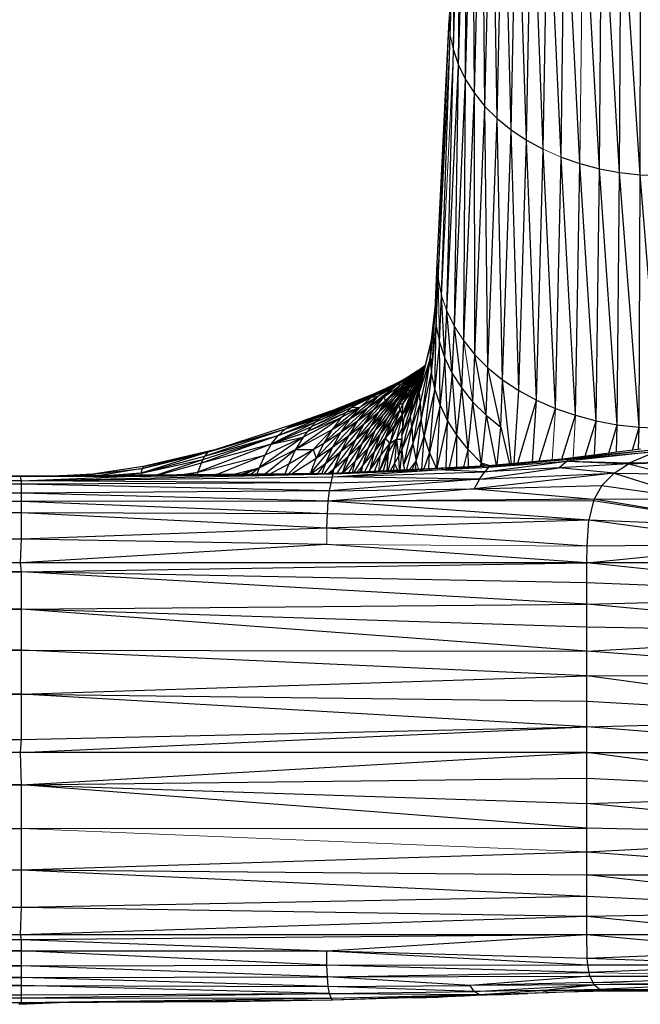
# Model space of a CAD drawing. Header units: millimetres. Extents: x 0 to 1300, y 1 to 464.
# Tile 28 of 52: x 913 to 958, y 1 to 72. Entities that reach past the tile are written whole.
import ezdxf

# ---------------------------------------------------------------- set-up
doc = ezdxf.new("R2010")
doc.units = ezdxf.units.MM

msp = doc.modelspace()

# ---------------------------------------------------------------- linework, layer by layer
at = {"color": 142, "linetype": 'Continuous', "lineweight": 18, "true_color": 0x0080c0}
for p, q in [((944.036, 71.752), (944.644, 92.157)), ((944.111, 70.654), (944.716, 91.103)), ((953.476, 61.383), (953.708, 82.201)), ((944.036, 71.752), (944.111, 70.654)), ((943.247, 53.01), (944.111, 70.654)), ((944.111, 70.654), (944.336, 69.565)), ((943.484, 51.86), (944.336, 69.565)), ((950.827, 62.418), (952.117, 61.854)), ((943.328, 48.482), (943.247, 53.01)), ((943.484, 51.86), (943.874, 50.731)), ((943.01, 50.812), (942.751, 46.295)), ((944.41, 49.634), (945.085, 48.579)), ((945.753, 44.163), (945.085, 48.579)), ((941.217, 46.072), (941.807, 46.447)), ((937.894, 42.604), (939.379, 44.237)), ((934.068, 42.386), (936.604, 43.434)), ((934.384, 42.711), (936.986, 43.782)), ((951.481, 39.981), (951.709, 43.711)), ((933.765, 42.025), (936.241, 43.052)), ((952.978, 40.136), (953.146, 43.213)), ((939.403, 41.551), (940.101, 42.529)), ((940.599, 41.485), (940.604, 40.716)), ((939.083, 40.274), (938.917, 39.176)), ((941.13, 39.286), (941.637, 39.933)), ((941.637, 39.933), (941.823, 39.321)), ((935.188, 33.878), (935.2, 35.059)), ((953.99, 33.761), (935.188, 33.878)), ((913.127, 13.377), (953.983, 11.689)), ((386.411, 10.399), (913.127, 10.399)), ((954.137, 2.978), (967.315, 2.71)), ((954.402, 2.26), (961.764, 2.114))]:
    msp.add_line(p, q, dxfattribs=at)
at = {"color": 7, "linetype": 'Continuous', "lineweight": 25}
for p, q in [((944.111, 70.654), (944.644, 92.157)), ((944.336, 69.565), (944.716, 91.103)), ((944.336, 69.565), (944.932, 90.058)), ((944.704, 68.497), (944.932, 90.058)), ((944.704, 68.497), (945.285, 89.032)), ((945.211, 67.459), (945.285, 89.032)), ((945.211, 67.459), (945.772, 88.036)), ((945.85, 66.461), (945.772, 88.036)), ((945.85, 66.461), (946.386, 87.077)), ((946.617, 65.514), (946.386, 87.077)), ((946.617, 65.514), (947.121, 86.167)), ((947.504, 64.626), (947.121, 86.167)), ((947.504, 64.626), (947.973, 85.315)), ((948.507, 63.809), (947.973, 85.315)), ((948.507, 63.809), (948.936, 84.531)), ((949.619, 63.071), (948.936, 84.531)), ((949.619, 63.071), (950.004, 83.822)), ((950.827, 62.418), (950.004, 83.822)), ((950.827, 62.418), (951.164, 83.195)), ((952.117, 61.854), (951.164, 83.195)), ((952.117, 61.854), (952.403, 82.653)), ((953.476, 61.383), (952.403, 82.653)), ((954.891, 61.009), (953.708, 82.201)), ((954.891, 61.009), (955.065, 81.841)), ((956.346, 60.736), (955.065, 81.841)), ((956.346, 60.736), (956.463, 81.579)), ((957.829, 60.569), (956.463, 81.579)), ((957.829, 60.569), (957.887, 81.419)), ((943.168, 54.17), (944.036, 71.752)), ((943.247, 53.01), (944.036, 71.752)), ((943.484, 51.86), (944.111, 70.654)), ((943.874, 50.731), (944.336, 69.565)), ((944.336, 69.565), (944.704, 68.497)), ((943.874, 50.731), (944.704, 68.497)), ((944.41, 49.634), (944.704, 68.497)), ((944.704, 68.497), (945.211, 67.459)), ((944.41, 49.634), (945.211, 67.459)), ((945.085, 48.579), (945.211, 67.459)), ((945.211, 67.459), (945.85, 66.461)), ((945.085, 48.579), (945.85, 66.461)), ((945.85, 66.461), (946.617, 65.514)), ((945.895, 47.578), (945.85, 66.461)), ((945.895, 47.578), (946.617, 65.514)), ((946.617, 65.514), (947.504, 64.626)), ((946.833, 46.64), (946.617, 65.514)), ((946.833, 46.64), (947.504, 64.626)), ((947.504, 64.626), (948.507, 63.809)), ((947.894, 45.777), (947.504, 64.626)), ((947.894, 45.777), (948.507, 63.809)), ((948.507, 63.809), (949.619, 63.071)), ((949.069, 44.997), (948.507, 63.809)), ((949.069, 44.997), (949.619, 63.071)), ((949.619, 63.071), (950.827, 62.418)), ((950.345, 44.307), (949.619, 63.071)), ((950.345, 44.307), (950.827, 62.418)), ((951.709, 43.711), (950.827, 62.418)), ((951.709, 43.711), (952.117, 61.854)), ((952.117, 61.854), (953.476, 61.383)), ((953.146, 43.213), (952.117, 61.854)), ((953.146, 43.213), (953.476, 61.383)), ((953.476, 61.383), (954.891, 61.009)), ((954.64, 42.818), (953.476, 61.383)), ((954.64, 42.818), (954.891, 61.009)), ((954.891, 61.009), (956.346, 60.736)), ((956.179, 42.53), (954.891, 61.009)), ((956.179, 42.53), (956.346, 60.736)), ((956.346, 60.736), (957.829, 60.569)), ((957.746, 42.354), (956.346, 60.736)), ((957.746, 42.354), (957.829, 60.569)), ((957.829, 60.569), (959.326, 60.512)), ((959.328, 42.293), (957.829, 60.569)), ((943.01, 50.812), (943.168, 54.17)), ((943.09, 49.641), (943.168, 54.17)), ((943.168, 54.17), (943.247, 53.01)), ((943.09, 49.641), (943.247, 53.01)), ((943.247, 53.01), (943.484, 51.86)), ((943.033, 51.31), (942.672, 47.48)), ((943.039, 51.428), (942.715, 48.414)), ((943.328, 48.482), (943.484, 51.86)), ((943.72, 47.343), (943.484, 51.86)), ((942.672, 47.48), (943.01, 50.812)), ((943.01, 50.812), (943.09, 49.641)), ((943.72, 47.343), (943.874, 50.731)), ((943.874, 50.731), (944.41, 49.634)), ((944.259, 46.237), (943.874, 50.731)), ((942.751, 46.295), (943.09, 49.641)), ((942.988, 45.121), (943.09, 49.641)), ((943.09, 49.641), (943.328, 48.482)), ((944.259, 46.237), (944.41, 49.634)), ((944.939, 45.173), (944.41, 49.634)), ((941.891, 44.938), (942.715, 48.414)), ((942.75, 48.741), (942.122, 46.142)), ((942.715, 48.414), (942.122, 46.142)), ((942.715, 48.414), (942.633, 47.228)), ((942.715, 48.414), (942.672, 47.48)), ((943.328, 48.482), (942.988, 45.121)), ((943.328, 48.482), (943.72, 47.343)), ((943.377, 43.968), (943.328, 48.482)), ((944.939, 45.173), (945.085, 48.579)), ((945.085, 48.579), (945.895, 47.578)), ((942.633, 47.228), (941.891, 44.938)), ((942.633, 47.228), (941.931, 44.109)), ((942.633, 47.228), (942.007, 42.897)), ((942.633, 47.228), (942.672, 47.48)), ((942.633, 47.228), (942.751, 46.295)), ((942.672, 47.48), (942.751, 46.295)), ((943.72, 47.343), (943.377, 43.968)), ((943.72, 47.343), (944.259, 46.237)), ((943.912, 42.847), (943.72, 47.343)), ((945.753, 44.163), (945.895, 47.578)), ((945.895, 47.578), (946.833, 46.64)), ((946.697, 43.217), (945.895, 47.578)), ((941.652, 46.258), (939.71, 44.494)), ((939.991, 44.36), (941.773, 46.238)), ((940.228, 45.387), (941.469, 46.206)), ((940.536, 45.408), (941.652, 46.258)), ((941.802, 46.443), (940.706, 45.746)), ((941.469, 46.206), (940.706, 45.746)), ((942.262, 46.722), (940.776, 45.36)), ((941.652, 46.258), (940.776, 45.36)), ((940.776, 45.36), (941.773, 46.238)), ((941.954, 46.405), (940.946, 45.255)), ((941.773, 46.238), (940.946, 45.255)), ((942.132, 46.665), (940.987, 45.822)), ((940.987, 45.822), (941.652, 46.258)), ((940.987, 45.822), (941.469, 46.206)), ((941.059, 45.104), (942.065, 46.343)), ((941.135, 44.916), (942.1, 46.353)), ((942.214, 46.521), (941.454, 44.392)), ((942.266, 46.772), (941.469, 46.206)), ((941.469, 46.206), (942.132, 46.665)), ((941.527, 45.249), (942.154, 46.444)), ((941.652, 46.258), (942.274, 46.771)), ((942.132, 46.665), (941.652, 46.258)), ((941.688, 45.822), (942.166, 46.475)), ((941.745, 45.698), (942.168, 46.479)), ((942.253, 46.696), (941.773, 46.238)), ((941.773, 46.238), (941.954, 46.405)), ((941.788, 45.971), (942.17, 46.485)), ((942.261, 46.715), (941.82, 45.594)), ((941.827, 46.156), (942.213, 46.594)), ((941.954, 46.405), (941.827, 46.156)), ((941.954, 46.405), (942.253, 46.695)), ((942.007, 42.897), (942.751, 46.295)), ((942.132, 46.665), (942.277, 46.782)), ((942.751, 46.295), (942.237, 41.695)), ((942.988, 45.121), (942.751, 46.295)), ((944.259, 46.237), (943.912, 42.847)), ((944.259, 46.237), (944.939, 45.173)), ((944.587, 41.77), (944.259, 46.237)), ((946.697, 43.217), (946.833, 46.64)), ((946.833, 46.64), (947.894, 45.777)), ((947.763, 42.346), (946.833, 46.64)), ((940.342, 45.585), (938.879, 44.828)), ((940.35, 45.59), (939.355, 45.097)), ((939.355, 45.097), (940.342, 45.585)), ((940.706, 45.746), (939.376, 44.953)), ((941.217, 46.072), (939.844, 45.286)), ((940.706, 45.746), (939.844, 45.286)), ((940.342, 45.585), (939.844, 45.286)), ((940.213, 44.185), (941.827, 46.156)), ((940.987, 45.822), (940.228, 45.387)), ((940.228, 45.387), (940.706, 45.746)), ((940.342, 45.585), (941.217, 46.072)), ((940.987, 45.822), (940.536, 45.408)), ((940.706, 45.746), (941.217, 46.072)), ((941.82, 45.594), (940.784, 43.001)), ((940.946, 45.255), (941.827, 46.156)), ((940.965, 43.738), (941.979, 46)), ((941.82, 45.594), (940.965, 43.738)), ((941.827, 46.156), (941.059, 45.104)), ((941.059, 45.104), (941.788, 45.971)), ((941.059, 45.104), (941.688, 45.822)), ((941.135, 44.916), (941.688, 45.822)), ((942.122, 46.142), (941.23, 43.166)), ((941.787, 45.779), (941.351, 45.033)), ((942.122, 46.142), (941.454, 44.392)), ((941.454, 44.392), (941.82, 45.594)), ((941.745, 45.698), (941.527, 45.249)), ((941.688, 45.822), (941.788, 45.971)), ((941.787, 45.779), (941.778, 45.758)), ((941.787, 45.779), (941.782, 45.764)), ((941.802, 45.802), (941.787, 45.779)), ((941.79, 45.78), (941.787, 45.779)), ((941.891, 44.938), (942.122, 46.142)), ((947.763, 42.346), (947.894, 45.777)), ((947.894, 45.777), (949.069, 44.997)), ((948.531, 39.72), (947.894, 45.777)), ((938.879, 44.828), (937.389, 44.094)), ((939.355, 45.097), (937.814, 44.371)), ((938.879, 44.828), (937.814, 44.371)), ((938.132, 43.756), (940.228, 45.387)), ((938.26, 44.61), (939.49, 45.164)), ((939.844, 45.286), (938.429, 44.522)), ((939.376, 44.953), (938.429, 44.522)), ((938.879, 44.828), (938.429, 44.522)), ((939.844, 45.286), (938.879, 44.828)), ((939.355, 45.097), (938.879, 44.828)), ((940.228, 45.387), (938.936, 44.586)), ((939.376, 44.953), (938.936, 44.586)), ((940.776, 45.36), (938.97, 43.475)), ((940.946, 45.255), (939.296, 43.27)), ((939.359, 44.573), (940.536, 45.408)), ((939.359, 44.573), (940.228, 45.387)), ((940.228, 45.387), (939.376, 44.953)), ((939.844, 45.286), (939.376, 44.953)), ((939.379, 44.237), (940.536, 45.408)), ((939.58, 43.038), (941.059, 45.104)), ((940.536, 45.408), (939.71, 44.494)), ((939.71, 44.494), (940.776, 45.36)), ((940.776, 45.36), (939.991, 44.36)), ((939.991, 44.36), (940.946, 45.255)), ((940.946, 45.255), (940.213, 44.185)), ((940.213, 44.185), (941.059, 45.104)), ((940.536, 45.408), (940.228, 45.387)), ((941.059, 45.104), (940.396, 43.978)), ((940.396, 43.978), (941.135, 44.916)), ((941.351, 45.033), (940.639, 43.254)), ((941.44, 45.014), (940.639, 43.254)), ((941.351, 45.033), (940.714, 44.093)), ((940.714, 44.093), (941.135, 44.916)), ((941.527, 45.249), (940.965, 43.738)), ((941.059, 45.104), (941.135, 44.916)), ((941.135, 44.916), (941.351, 45.033)), ((941.891, 44.938), (941.23, 43.166)), ((941.339, 42.388), (941.891, 44.938)), ((941.931, 44.109), (941.891, 44.938)), ((942.988, 45.121), (942.237, 41.695)), ((942.614, 40.515), (942.988, 45.121)), ((943.377, 43.968), (942.988, 45.121)), ((944.587, 41.77), (944.939, 45.173)), ((944.939, 45.173), (945.753, 44.163)), ((945.395, 40.747), (944.939, 45.173)), ((948.721, 39.737), (949.069, 44.997)), ((949.069, 44.997), (950.345, 44.307)), ((937.389, 44.094), (934.384, 42.711)), ((937.814, 44.371), (934.714, 43)), ((937.389, 44.094), (934.714, 43)), ((935.058, 43.25), (938.26, 44.61)), ((935.058, 43.25), (937.814, 44.371)), ((938.515, 44.725), (935.418, 43.463)), ((935.418, 43.463), (938.26, 44.61)), ((938.544, 44.738), (935.798, 43.637)), ((938.936, 44.586), (936.866, 42.961)), ((938.429, 44.522), (936.986, 43.782)), ((937.389, 44.094), (936.986, 43.782)), ((938.429, 44.522), (937.389, 44.094)), ((937.814, 44.371), (937.389, 44.094)), ((937.415, 42.807), (939.359, 44.573)), ((938.936, 44.586), (937.603, 43.807)), ((938.429, 44.522), (937.603, 43.807)), ((937.814, 44.371), (938.26, 44.61)), ((938.936, 44.586), (938.132, 43.756)), ((938.132, 43.756), (939.359, 44.573)), ((938.316, 42.365), (939.991, 44.36)), ((938.429, 44.522), (938.936, 44.586)), ((938.587, 43.642), (939.359, 44.573)), ((938.587, 43.642), (939.379, 44.237)), ((938.695, 42.103), (940.213, 44.185)), ((939.71, 44.494), (938.97, 43.475)), ((938.97, 43.475), (939.991, 44.36)), ((939.379, 44.237), (938.97, 43.475)), ((939.991, 44.36), (939.296, 43.27)), ((939.296, 43.27), (940.213, 44.185)), ((939.359, 44.573), (939.379, 44.237)), ((939.379, 44.237), (939.71, 44.494)), ((939.58, 43.038), (940.213, 44.185)), ((940.714, 44.093), (940.396, 43.978)), ((940.494, 43.595), (940.714, 44.093)), ((941.454, 44.392), (940.616, 41.784)), ((940.639, 43.254), (940.714, 44.093)), ((941.454, 44.392), (940.784, 43.001)), ((941.153, 44.245), (941.017, 43.914)), ((941.23, 43.166), (941.454, 44.392)), ((941.931, 44.109), (941.339, 42.388)), ((941.931, 44.109), (941.414, 41.155)), ((941.931, 44.109), (942.007, 42.897)), ((945.395, 40.747), (945.753, 44.163)), ((945.753, 44.163), (946.697, 43.217)), ((946.332, 39.788), (945.753, 44.163)), ((948.988, 39.761), (950.345, 44.307)), ((950.058, 39.855), (950.345, 44.307)), ((950.345, 44.307), (951.709, 43.711)), ((935.418, 43.463), (932.197, 42.237)), ((935.798, 43.637), (932.8, 42.562)), ((932.8, 42.562), (935.418, 43.463)), ((936.604, 43.434), (933.765, 42.025)), ((936.986, 43.782), (934.068, 42.386)), ((935.418, 43.463), (935.058, 43.25)), ((935.798, 43.637), (935.418, 43.463)), ((937.603, 43.807), (935.571, 42.191)), ((936.206, 41.994), (938.132, 43.756)), ((937.603, 43.807), (936.241, 43.052)), ((936.604, 43.434), (936.241, 43.052)), ((936.604, 43.434), (937.603, 43.807)), ((936.986, 43.782), (936.604, 43.434)), ((936.772, 41.749), (938.587, 43.642)), ((937.603, 43.807), (936.866, 42.961)), ((936.866, 42.961), (938.132, 43.756)), ((936.986, 43.782), (937.603, 43.807)), ((938.97, 43.475), (937.282, 41.472)), ((938.132, 43.756), (937.415, 42.807)), ((937.415, 42.807), (938.587, 43.642)), ((937.894, 42.604), (938.587, 43.642)), ((937.894, 42.604), (938.97, 43.475)), ((938.97, 43.475), (938.316, 42.365)), ((939.052, 41.829), (940.396, 43.978)), ((939.403, 41.551), (940.494, 43.595)), ((939.58, 43.038), (940.396, 43.978)), ((939.843, 42.789), (940.396, 43.978)), ((939.843, 42.789), (940.494, 43.595)), ((940.101, 42.529), (940.494, 43.595)), ((940.494, 43.595), (940.396, 43.978)), ((940.494, 43.595), (940.639, 43.254)), ((941.017, 43.914), (940.639, 43.254)), ((940.639, 43.254), (940.948, 43.678)), ((940.784, 43.001), (940.965, 43.738)), ((940.948, 43.678), (940.936, 43.618)), ((940.963, 43.73), (940.948, 43.678)), ((940.948, 43.678), (940.951, 43.68)), ((941.017, 43.914), (940.967, 43.742)), ((941.034, 43.925), (941.017, 43.914)), ((943.377, 43.968), (942.614, 40.515)), ((943.133, 39.386), (943.377, 43.968)), ((943.912, 42.847), (943.377, 43.968)), ((950.541, 39.898), (951.709, 43.711)), ((951.709, 43.711), (953.146, 43.213)), ((934.384, 42.711), (931.181, 41.124)), ((931.669, 41.757), (934.714, 43)), ((931.669, 41.757), (934.384, 42.711)), ((932.197, 42.237), (935.058, 43.25)), ((932.197, 42.237), (934.714, 43)), ((936.241, 43.052), (932.935, 40.737)), ((936.241, 43.052), (933.475, 41.629)), ((934.384, 42.711), (934.068, 42.386)), ((934.714, 43), (934.384, 42.711)), ((935.058, 43.25), (934.714, 43)), ((936.866, 42.961), (934.967, 41.206)), ((936.241, 43.052), (935.571, 42.191)), ((935.571, 42.191), (936.866, 42.961)), ((935.612, 40.916), (937.415, 42.807)), ((936.866, 42.961), (936.206, 41.994)), ((936.206, 41.994), (937.415, 42.807)), ((937.415, 42.807), (936.772, 41.749)), ((937.75, 41.175), (939.296, 43.27)), ((938.194, 40.87), (939.58, 43.038)), ((938.316, 42.365), (939.296, 43.27)), ((938.632, 40.568), (939.843, 42.789)), ((938.695, 42.103), (939.296, 43.27)), ((938.695, 42.103), (939.58, 43.038)), ((939.052, 41.829), (939.58, 43.038)), ((939.052, 41.829), (939.843, 42.789)), ((939.843, 42.789), (939.403, 41.551)), ((940.639, 43.254), (939.746, 41.17)), ((940.639, 43.254), (940.026, 42.287)), ((940.101, 42.529), (940.639, 43.254)), ((940.639, 43.254), (940.228, 41.497)), ((941.23, 43.166), (940.604, 40.716)), ((941.23, 43.166), (940.616, 41.784)), ((940.616, 41.784), (940.784, 43.001)), ((940.639, 43.254), (940.668, 42.311)), ((941.339, 42.388), (941.23, 43.166)), ((941.414, 41.155), (942.007, 42.897)), ((941.637, 39.933), (942.007, 42.897)), ((942.237, 41.695), (942.007, 42.897)), ((943.912, 42.847), (943.136, 39.386)), ((943.818, 39.42), (943.912, 42.847)), ((944.587, 41.77), (943.912, 42.847)), ((946.697, 43.217), (946.332, 39.788)), ((946.697, 43.217), (947.763, 42.346)), ((946.697, 43.217), (947.427, 39.623)), ((952.166, 40.041), (953.146, 43.213)), ((953.146, 43.213), (954.64, 42.818)), ((953.858, 40.25), (954.64, 42.818)), ((954.531, 40.337), (954.64, 42.818)), ((954.64, 42.818), (956.179, 42.53)), ((926.369, 40.262), (932.197, 42.237)), ((932.8, 42.562), (926.61, 40.546)), ((926.61, 40.546), (932.197, 42.237)), ((931.181, 41.124), (934.068, 42.386)), ((931.181, 41.124), (933.765, 42.025)), ((932.197, 42.237), (931.669, 41.757)), ((932.8, 42.562), (932.197, 42.237)), ((932.935, 40.737), (935.571, 42.191)), ((933.765, 42.025), (933.475, 41.629)), ((934.068, 42.386), (933.765, 42.025)), ((935.571, 42.191), (934.215, 40.746)), ((934.425, 40.107), (936.206, 41.994)), ((935.571, 42.191), (934.967, 41.206)), ((934.967, 41.206), (936.206, 41.994)), ((936.206, 41.994), (935.612, 40.916)), ((936.203, 40.595), (937.894, 42.604)), ((936.752, 40.258), (938.316, 42.365)), ((936.772, 41.749), (937.894, 42.604)), ((937.277, 39.918), (938.695, 42.103)), ((937.282, 41.472), (937.894, 42.604)), ((937.282, 41.472), (938.316, 42.365)), ((937.75, 41.175), (938.316, 42.365)), ((937.75, 41.175), (938.695, 42.103)), ((938.194, 40.87), (938.695, 42.103)), ((940.026, 42.287), (939.403, 41.551)), ((940.026, 42.287), (939.746, 41.17)), ((940.026, 42.287), (940.101, 42.529)), ((940.228, 41.497), (940.668, 42.311)), ((940.604, 40.716), (941.339, 42.388)), ((940.668, 42.311), (940.637, 41.94)), ((940.731, 42.618), (940.668, 42.311)), ((940.668, 42.311), (940.691, 42.326)), ((941.339, 42.388), (940.737, 39.586)), ((941.339, 42.388), (941.414, 41.155)), ((947.492, 39.628), (947.763, 42.346)), ((947.763, 42.346), (948.388, 39.707)), ((955.573, 40.472), (956.179, 42.53)), ((956.117, 40.542), (956.179, 42.53)), ((956.179, 42.53), (957.746, 42.354)), ((957.284, 40.693), (957.746, 42.354)), ((957.72, 40.749), (957.746, 42.354)), ((957.746, 42.354), (959.328, 42.293)), ((931.669, 41.757), (926.11, 39.763)), ((926.232, 40.024), (931.669, 41.757)), ((926.369, 40.262), (931.669, 41.757)), ((933.475, 41.629), (930.308, 39.42)), ((933.475, 41.629), (930.727, 40.342)), ((931.181, 41.124), (931.669, 41.757)), ((931.181, 41.124), (933.475, 41.629)), ((933.475, 41.629), (932.935, 40.737)), ((935.087, 39.739), (936.772, 41.749)), ((935.612, 40.916), (936.772, 41.749)), ((935.71, 39.357), (937.282, 41.472)), ((936.772, 41.749), (936.203, 40.595)), ((936.203, 40.595), (937.282, 41.472)), ((936.752, 40.258), (937.282, 41.472)), ((937.796, 39.586), (939.052, 41.829)), ((938.194, 40.87), (939.052, 41.829)), ((938.326, 39.268), (939.403, 41.551)), ((938.632, 40.568), (939.052, 41.829)), ((938.632, 40.568), (939.403, 41.551)), ((939.403, 41.551), (939.083, 40.274)), ((939.403, 41.551), (939.746, 41.17)), ((939.627, 39.211), (940.228, 41.497)), ((939.628, 40.502), (940.228, 41.497)), ((939.746, 41.17), (940.228, 41.497)), ((940.228, 41.497), (940.087, 39.721)), ((940.228, 41.497), (940.599, 41.485)), ((940.228, 41.497), (940.366, 40.243)), ((940.599, 41.485), (940.366, 40.243)), ((940.614, 41.667), (940.599, 41.485)), ((940.599, 41.485), (940.612, 41.495)), ((940.616, 41.784), (940.604, 40.716)), ((941.637, 39.933), (942.237, 41.695)), ((942.05, 39.332), (942.237, 41.695)), ((942.614, 40.515), (942.237, 41.695)), ((944.052, 39.432), (944.587, 41.77)), ((944.578, 39.458), (944.587, 41.77)), ((945.395, 40.747), (944.587, 41.77)), ((926.61, 40.546), (921.787, 39.039)), ((926.655, 40.581), (921.876, 39.375)), ((921.876, 39.375), (926.61, 40.546)), ((926.987, 40.705), (921.929, 39.509)), ((921.929, 39.509), (926.655, 40.581)), ((931.181, 41.124), (925.864, 39.096)), ((931.181, 41.124), (926.11, 39.763)), ((926.61, 40.546), (926.369, 40.262)), ((926.655, 40.581), (926.61, 40.546)), ((927.845, 40.948), (926.655, 40.581)), ((926.987, 40.705), (926.655, 40.581)), ((926.987, 40.705), (928.395, 41.127)), ((930.308, 39.42), (932.935, 40.737)), ((930.692, 38.969), (932.935, 40.737)), ((931.181, 41.124), (930.727, 40.342)), ((934.215, 40.746), (932.419, 38.985)), ((932.445, 39.716), (934.215, 40.746)), ((932.935, 40.737), (932.445, 39.716)), ((932.935, 40.737), (934.215, 40.746)), ((934.021, 38.999), (935.612, 40.916)), ((934.215, 40.746), (934.967, 41.206)), ((934.215, 40.746), (934.425, 40.107)), ((934.967, 41.206), (934.425, 40.107)), ((934.425, 40.107), (935.612, 40.916)), ((935.027, 39.008), (936.203, 40.595)), ((935.612, 40.916), (935.087, 39.739)), ((935.087, 39.739), (936.203, 40.595)), ((936.203, 40.595), (935.71, 39.357)), ((936.357, 39.049), (937.75, 41.175)), ((936.752, 40.258), (937.75, 41.175)), ((937.177, 39.089), (938.194, 40.87)), ((937.277, 39.918), (937.75, 41.175)), ((937.277, 39.918), (938.194, 40.87)), ((937.796, 39.586), (938.194, 40.87)), ((937.796, 39.586), (938.632, 40.568)), ((937.929, 39.127), (938.632, 40.568)), ((938.326, 39.268), (938.632, 40.568)), ((939.746, 41.17), (938.967, 39.179)), ((939.083, 40.274), (939.746, 41.17)), ((939.746, 41.17), (939.628, 40.502)), ((940.366, 40.243), (940.604, 40.716)), ((940.604, 40.716), (940.464, 39.253)), ((940.604, 40.716), (940.737, 39.586)), ((940.737, 39.586), (941.414, 41.155)), ((941.414, 41.155), (940.953, 39.277)), ((941.414, 41.155), (941.637, 39.933)), ((942.614, 40.515), (942.211, 39.34)), ((942.572, 39.358), (942.614, 40.515)), ((943.124, 39.386), (942.614, 40.515)), ((945.1, 39.484), (945.395, 40.747)), ((946.332, 39.788), (945.395, 40.747)), ((945.418, 39.5), (945.395, 40.747)), ((957.85, 40.766), (952.417, 40.064)), ((958.649, 40.686), (952.417, 40.064)), ((959.007, 40.598), (952.565, 39.905)), ((958.649, 40.686), (952.566, 40.029)), ((952.566, 40.029), (959.007, 40.598)), ((959.007, 40.598), (957.091, 39.773)), ((921.787, 39.039), (926.369, 40.262)), ((921.787, 39.039), (926.232, 40.024)), ((922.831, 38.899), (926.232, 40.024)), ((925.864, 39.096), (930.727, 40.342)), ((926.232, 40.024), (926.11, 39.763)), ((926.369, 40.262), (926.232, 40.024)), ((930.727, 40.342), (927.266, 38.938)), ((930.727, 40.342), (930.308, 39.42)), ((932.653, 38.987), (934.425, 40.107)), ((934.425, 40.107), (933.981, 38.999)), ((935.71, 39.357), (936.752, 40.258)), ((935.943, 39.028), (936.752, 40.258)), ((936.334, 39.047), (936.752, 40.258)), ((936.385, 39.05), (937.277, 39.918)), ((936.786, 39.07), (937.277, 39.918)), ((937.038, 39.082), (937.277, 39.918)), ((938.326, 39.268), (939.083, 40.274)), ((938.633, 39.162), (939.083, 40.274)), ((938.987, 39.18), (939.628, 40.502)), ((939.628, 40.502), (939.256, 39.193)), ((939.628, 40.502), (939.531, 39.207)), ((940.087, 39.721), (940.366, 40.243)), ((940.366, 40.243), (940.422, 39.251)), ((941.366, 39.298), (941.637, 39.933)), ((941.625, 39.311), (941.637, 39.933)), ((946.612, 39.141), (952.565, 39.905)), ((952.417, 40.064), (946.843, 39.571)), ((946.843, 39.571), (952.566, 40.029)), ((952.566, 40.029), (946.867, 39.478)), ((946.867, 39.478), (952.565, 39.905)), ((952.565, 39.905), (951.982, 39.427)), ((952.417, 40.064), (952.566, 40.029)), ((952.566, 40.029), (952.565, 39.905)), ((952.565, 39.905), (956.984, 39.715)), ((952.565, 39.905), (957.091, 39.773)), ((956.984, 39.715), (961.13, 39.859)), ((957.091, 39.773), (961.13, 39.859)), ((921.929, 39.509), (918.295, 38.952)), ((918.295, 38.952), (921.876, 39.375)), ((921.876, 39.375), (918.785, 38.863)), ((921.787, 39.039), (921.876, 39.375)), ((921.929, 39.509), (921.876, 39.375)), ((926.11, 39.763), (923.042, 38.901)), ((924.543, 38.914), (925.864, 39.096)), ((925.864, 39.096), (925.269, 38.921)), ((925.864, 39.096), (925.815, 38.926)), ((926.11, 39.763), (925.864, 39.096)), ((928.381, 38.948), (930.308, 39.42)), ((929.001, 38.954), (930.308, 39.42)), ((930.308, 39.42), (929.235, 38.956)), ((930.308, 39.42), (929.729, 38.961)), ((930.308, 39.42), (930.143, 38.964)), ((931.058, 38.972), (932.445, 39.716)), ((932.445, 39.716), (932.16, 38.982)), ((934.072, 38.999), (935.087, 39.739)), ((934.547, 39.004), (935.087, 39.739)), ((935.087, 39.739), (934.824, 39.006)), ((935.286, 39.01), (935.71, 39.357)), ((935.484, 39.012), (935.71, 39.357)), ((935.594, 38.764), (943.166, 39.27)), ((935.594, 38.764), (946.612, 39.141)), ((935.71, 39.357), (935.602, 39.013)), ((935.653, 38.989), (946.843, 39.571)), ((935.653, 38.989), (943.166, 39.27)), ((946.843, 39.571), (935.654, 39.014)), ((937.35, 39.098), (937.796, 39.586)), ((937.557, 39.108), (937.796, 39.586)), ((937.693, 39.115), (937.796, 39.586)), ((938.223, 39.142), (938.326, 39.268)), ((938.274, 39.144), (938.326, 39.268)), ((938.309, 39.146), (938.326, 39.268)), ((939.796, 39.22), (940.087, 39.721)), ((940.087, 39.721), (939.976, 39.229)), ((940.087, 39.721), (940.311, 39.245)), ((940.737, 39.586), (940.807, 39.27)), ((943.166, 39.27), (946.843, 39.571)), ((943.166, 39.27), (946.867, 39.478)), ((946.612, 39.141), (943.166, 39.27)), ((946.211, 38.602), (951.982, 39.427)), ((946.211, 38.602), (946.612, 39.141)), ((946.332, 39.788), (946.273, 39.542)), ((946.332, 39.788), (946.958, 39.581)), ((946.332, 39.788), (946.607, 39.559)), ((946.332, 39.788), (946.341, 39.546)), ((946.867, 39.478), (946.612, 39.141)), ((951.982, 39.427), (946.612, 39.141)), ((946.843, 39.571), (946.867, 39.478)), ((956.984, 39.715), (951.982, 39.427)), ((955.95, 39.035), (951.982, 39.427)), ((955.95, 39.035), (956.984, 39.715)), ((957.091, 39.773), (956.984, 39.715)), ((956.984, 39.715), (959.774, 38.991)), ((913.056, 38.811), (386.411, 38.81)), ((913.056, 38.811), (386.411, 38.811)), ((913.056, 38.81), (386.411, 38.789)), ((913.056, 38.81), (386.411, 38.81)), ((913.056, 38.789), (386.411, 38.789)), ((913.056, 38.789), (386.411, 38.476)), ((913.127, 38.245), (386.411, 38.476)), ((913.127, 38.476), (386.411, 38.476)), ((935.654, 39.014), (913.056, 38.811)), ((913.056, 38.81), (935.653, 38.989)), ((935.653, 38.989), (913.056, 38.811)), ((913.056, 38.811), (913.056, 38.789)), ((920.612, 38.795), (913.056, 38.81)), ((920.612, 38.795), (913.056, 38.789)), ((913.127, 38.476), (913.056, 38.789)), ((913.127, 38.476), (935.653, 38.989)), ((913.127, 38.476), (920.612, 38.795)), ((913.127, 38.476), (935.594, 38.764)), ((913.127, 34.261), (913.127, 38.476)), ((935.498, 38.347), (913.127, 38.476)), ((915.592, 38.834), (918.295, 38.952)), ((918.295, 38.952), (915.981, 38.838)), ((918.295, 38.952), (916.144, 38.839)), ((918.295, 38.952), (918.292, 38.858)), ((921.787, 39.039), (919.486, 38.869)), ((920.612, 38.795), (935.653, 38.989)), ((921.787, 39.039), (920.888, 38.881)), ((921.758, 38.889), (921.787, 39.039)), ((946.211, 38.602), (935.388, 37.755)), ((935.498, 38.347), (935.594, 38.764)), ((935.498, 38.347), (946.211, 38.602)), ((935.594, 38.764), (935.653, 38.989)), ((946.211, 38.602), (935.594, 38.764)), ((935.653, 38.989), (935.654, 39.014)), ((955.95, 39.035), (945.834, 37.908)), ((946.211, 38.602), (945.834, 37.908)), ((946.211, 38.602), (955.95, 39.035)), ((955.95, 39.035), (955.061, 38.139)), ((955.95, 39.035), (961.763, 37.192)), ((955.95, 39.035), (959.774, 38.991)), ((913.127, 37.586), (386.411, 38.245)), ((913.127, 38.245), (386.411, 38.245)), ((935.498, 38.347), (913.127, 38.245)), ((935.388, 37.755), (913.127, 38.245)), ((935.388, 37.755), (913.127, 37.586)), ((945.834, 37.908), (935.293, 37.003)), ((935.293, 37.003), (935.388, 37.755)), ((935.388, 37.755), (935.498, 38.347)), ((935.388, 37.755), (945.834, 37.908)), ((945.834, 37.908), (955.061, 38.139)), ((945.834, 37.908), (954.504, 37.16)), ((955.061, 38.139), (954.504, 37.16)), ((955.061, 38.139), (961.763, 37.192)), ((913.127, 36.99), (386.411, 37.586)), ((913.127, 37.586), (386.411, 37.586)), ((913.127, 36.167), (386.411, 36.99)), ((913.127, 36.99), (386.411, 36.99)), ((935.293, 37.003), (913.127, 37.586)), ((935.293, 37.003), (913.127, 36.99)), ((935.231, 36.102), (913.127, 36.99)), ((935.231, 36.102), (935.293, 37.003)), ((954.504, 37.16), (935.293, 37.003)), ((954.459, 37.047), (935.293, 37.003)), ((954.112, 35.645), (935.293, 37.003)), ((954.459, 37.047), (954.112, 35.645)), ((954.504, 37.16), (954.459, 37.047)), ((967.167, 35.08), (954.459, 37.047)), ((954.504, 37.16), (961.763, 37.192)), ((967.167, 35.08), (954.504, 37.16)), ((913.127, 36.167), (386.411, 36.167)), ((913.127, 36.167), (386.411, 34.261)), ((935.2, 35.059), (913.127, 36.167)), ((935.231, 36.102), (913.127, 36.167)), ((935.2, 35.059), (935.231, 36.102)), ((954.112, 35.645), (935.2, 35.059)), ((954.112, 35.645), (935.231, 36.102)), ((953.99, 33.761), (954.112, 35.645)), ((967.112, 33.881), (954.112, 35.645)), ((967.167, 35.08), (954.112, 35.645)), ((935.2, 35.059), (913.127, 34.261)), ((953.99, 33.761), (935.2, 35.059)), ((913.127, 31.924), (386.411, 34.261)), ((913.056, 32.568), (386.411, 34.261)), ((913.127, 34.261), (386.411, 34.261)), ((913.056, 32.568), (913.127, 34.261)), ((935.188, 33.878), (913.127, 34.261)), ((935.188, 33.878), (913.056, 32.568)), ((953.983, 32.564), (935.188, 33.878)), ((953.983, 32.564), (967.112, 33.881)), ((953.983, 32.564), (953.99, 33.761)), ((967.112, 33.881), (953.99, 33.761)), ((913.127, 31.924), (386.411, 32.568)), ((913.127, 31.924), (913.056, 32.568)), ((953.983, 32.564), (913.056, 32.568)), ((913.127, 31.924), (953.983, 32.564)), ((953.983, 5.727), (953.983, 32.564)), ((976.819, 30.165), (953.983, 32.564)), ((1077.242, 32.564), (953.983, 32.564)), ((913.127, 31.924), (386.411, 31.924)), ((386.411, 29.227), (913.127, 31.924)), ((913.127, 19.813), (913.127, 31.924)), ((953.983, 29.57), (913.127, 31.924)), ((953.983, 31.123), (913.127, 31.924)), ((976.819, 30.165), (953.983, 31.123)), ((953.983, 29.57), (976.819, 30.165)), ((913.127, 29.227), (386.411, 29.227)), ((386.411, 26.249), (913.127, 29.227)), ((913.127, 29.227), (953.983, 29.57)), ((953.983, 26.196), (913.127, 29.227)), ((953.983, 27.922), (913.127, 29.227)), ((976.819, 27.465), (953.983, 29.57)), ((976.819, 27.465), (953.983, 27.922)), ((953.983, 26.196), (976.819, 27.465)), ((913.127, 26.249), (386.411, 26.249)), ((386.411, 23.079), (913.127, 26.249)), ((953.983, 24.411), (913.127, 26.249)), ((913.127, 26.249), (953.983, 26.196)), ((976.819, 24.447), (953.983, 26.196)), ((913.127, 23.079), (953.983, 24.411)), ((953.983, 24.411), (976.819, 24.447)), ((976.819, 21.26), (953.983, 24.411)), ((386.411, 19.813), (913.127, 23.079)), ((913.127, 23.079), (386.411, 23.079)), ((953.983, 20.731), (913.127, 23.079)), ((913.127, 23.079), (953.983, 22.584)), ((953.983, 22.584), (976.819, 21.26)), ((913.056, 18.87), (953.983, 20.731)), ((913.127, 19.813), (953.983, 20.731)), ((953.983, 20.731), (976.819, 21.26)), ((976.819, 18.87), (953.983, 20.731)), ((913.127, 16.546), (386.411, 19.813)), ((913.056, 18.87), (386.411, 19.813)), ((386.411, 19.813), (913.127, 19.813)), ((913.056, 18.87), (913.127, 19.813)), ((386.411, 18.87), (913.127, 16.546)), ((913.127, 16.546), (913.056, 18.87)), ((953.983, 18.87), (913.056, 18.87)), ((913.127, 16.546), (953.983, 18.87)), ((976.819, 15.875), (953.983, 18.87)), ((953.983, 18.87), (1077.242, 18.87)), ((386.411, 16.546), (913.127, 16.546)), ((386.411, 13.377), (913.127, 16.546)), ((913.127, 16.546), (953.983, 17.019)), ((913.127, 16.546), (953.983, 15.194)), ((913.127, 7.702), (913.127, 16.546)), ((953.983, 13.412), (913.127, 16.546)), ((953.983, 17.019), (976.819, 15.875)), ((953.983, 15.194), (976.819, 15.875)), ((976.819, 12.942), (953.983, 15.194)), ((386.411, 13.377), (913.127, 13.377)), ((386.411, 10.399), (913.127, 13.377)), ((913.127, 13.377), (953.983, 13.412)), ((976.819, 12.942), (953.983, 13.412)), ((953.983, 11.689), (976.819, 12.942)), ((913.127, 10.399), (953.983, 11.689)), ((953.983, 11.689), (976.819, 10.074)), ((386.411, 7.702), (913.127, 10.399)), ((913.127, 10.399), (953.983, 10.043)), ((913.127, 10.399), (953.983, 8.489)), ((953.983, 10.043), (976.819, 10.074)), ((976.819, 7.444), (953.983, 10.043)), ((913.127, 7.702), (953.983, 8.489)), ((953.983, 8.489), (976.819, 7.444)), ((386.411, 7.702), (913.127, 7.702)), ((386.411, 7.702), (913.056, 5.724)), ((913.056, 5.724), (913.127, 7.702)), ((913.127, 7.702), (953.983, 7.045)), ((953.983, 7.045), (976.819, 7.444)), ((913.056, 5.724), (953.983, 7.045)), ((953.983, 7.045), (967.104, 5.727)), ((386.411, 5.724), (913.056, 5.724)), ((386.411, 5.724), (913.127, 5.365)), ((913.056, 5.724), (953.983, 5.727)), ((913.127, 5.365), (913.056, 5.724)), ((913.127, 5.365), (953.983, 5.727)), ((935.188, 4.551), (953.983, 5.727)), ((953.983, 5.727), (1077.242, 5.727)), ((954.011, 4.022), (953.983, 5.727)), ((953.983, 5.727), (967.112, 4.553)), ((386.411, 5.365), (913.127, 5.365)), ((913.127, 4.542), (386.411, 5.365)), ((913.127, 5.365), (935.188, 4.551)), ((913.127, 0.815), (913.127, 5.365)), ((386.411, 4.542), (913.127, 4.542)), ((913.127, 3.459), (386.411, 4.542)), ((913.127, 4.542), (935.188, 4.551)), ((935.2, 3.527), (913.127, 4.542)), ((935.188, 4.551), (954.011, 4.022)), ((935.2, 3.527), (935.188, 4.551)), ((935.188, 4.551), (954.049, 3.544)), ((954.011, 4.022), (967.112, 4.553)), ((954.011, 4.022), (967.167, 3.541)), ((954.049, 3.544), (954.011, 4.022)), ((386.411, 3.459), (913.127, 3.459)), ((913.127, 2.629), (386.411, 3.459)), ((913.127, 3.459), (935.2, 3.527)), ((935.231, 2.666), (913.127, 3.459)), ((935.2, 3.527), (954.049, 3.544)), ((954.137, 2.978), (935.2, 3.527)), ((935.231, 2.666), (935.2, 3.527)), ((935.231, 2.666), (954.137, 2.978)), ((954.049, 3.544), (967.167, 3.541)), ((954.137, 2.978), (954.049, 3.544)), ((967.167, 3.541), (954.137, 2.978)), ((954.203, 2.722), (954.137, 2.978)), ((386.411, 2.629), (913.127, 2.629)), ((913.127, 2.039), (386.411, 2.629)), ((913.127, 2.629), (935.231, 2.666)), ((935.293, 1.976), (913.127, 2.629)), ((935.231, 2.666), (954.203, 2.722)), ((935.293, 1.976), (935.231, 2.666)), ((945.542, 2.048), (935.231, 2.666)), ((954.203, 2.722), (945.542, 2.048)), ((954.402, 2.26), (945.542, 2.048)), ((954.203, 2.722), (967.315, 2.71)), ((954.203, 2.722), (954.402, 2.26)), ((954.402, 2.26), (967.315, 2.71)), ((954.505, 2.11), (954.402, 2.26)), ((386.411, 2.039), (913.127, 2.039)), ((386.411, 2.039), (913.127, 1.376)), ((913.127, 2.039), (935.293, 1.976)), ((935.389, 1.467), (913.127, 2.039)), ((913.127, 1.376), (935.389, 1.467)), ((913.127, 1.149), (935.389, 1.467)), ((935.293, 1.976), (945.542, 2.048)), ((935.389, 1.467), (935.293, 1.976)), ((945.834, 1.608), (935.293, 1.976)), ((935.389, 1.467), (945.834, 1.608)), ((935.498, 1.144), (935.389, 1.467)), ((935.389, 1.467), (946.211, 1.39)), ((954.505, 2.11), (945.542, 2.048)), ((945.834, 1.608), (945.542, 2.048)), ((945.834, 1.608), (954.505, 2.11)), ((950.629, 1.682), (945.834, 1.608)), ((946.211, 1.39), (945.834, 1.608)), ((946.211, 1.39), (950.629, 1.682)), ((946.211, 1.39), (951.225, 1.541)), ((947.18, 1.402), (949.569, 1.482)), ((947.18, 1.402), (947.607, 1.432)), ((947.471, 1.38), (949.569, 1.482)), ((949.698, 1.469), (947.471, 1.38)), ((949.569, 1.482), (949.551, 1.491)), ((950.864, 1.53), (949.569, 1.482)), ((949.98, 1.503), (949.569, 1.482)), ((949.569, 1.482), (949.698, 1.469)), ((951.768, 1.554), (949.698, 1.469)), ((950.629, 1.682), (954.505, 2.11)), ((950.629, 1.682), (954.873, 1.796)), ((955.008, 1.735), (950.629, 1.682)), ((955.51, 1.644), (950.629, 1.682)), ((951.225, 1.541), (950.629, 1.682)), ((955.51, 1.644), (951.225, 1.541)), ((961.764, 2.114), (954.505, 2.11)), ((954.873, 1.796), (954.505, 2.11)), ((954.873, 1.796), (961.764, 2.114)), ((954.873, 1.796), (962.326, 1.742)), ((954.873, 1.796), (955.008, 1.735)), ((955.008, 1.735), (962.326, 1.742)), ((955.008, 1.735), (955.51, 1.644)), ((962.326, 1.742), (955.51, 1.644)), ((962.723, 1.659), (955.51, 1.644)), ((386.411, 1.376), (913.127, 1.376)), ((386.411, 1.376), (913.127, 1.149)), ((386.411, 1.149), (913.127, 1.149)), ((386.411, 1.149), (913.127, 0.815)), ((386.411, 1.014), (913.127, 0.815)), ((386.411, 0.815), (913.127, 0.815)), ((386.411, 0.813), (913.127, 0.815)), ((386.411, 0.813), (913.056, 0.813)), ((912.957, 0.693), (915.818, 0.831)), ((915.692, 0.831), (912.957, 0.693)), ((912.957, 0.742), (915.151, 0.827)), ((913.7, 0.818), (912.957, 0.742)), ((913.056, 0.813), (935.595, 1.01)), ((913.127, 0.815), (913.056, 0.813)), ((913.127, 1.149), (935.498, 1.144)), ((913.127, 0.815), (935.498, 1.144)), ((913.127, 0.815), (935.595, 1.01)), ((913.969, 0.821), (928.057, 0.903)), ((928.057, 0.903), (935.595, 1.01)), ((935.498, 1.144), (946.211, 1.39)), ((935.595, 1.01), (935.498, 1.144)), ((935.595, 1.01), (946.211, 1.39)), ((935.595, 1.01), (941.137, 1.173)), ((941.137, 1.173), (946.432, 1.397)), ((941.137, 1.173), (946.211, 1.39)), ((941.215, 1.176), (941.542, 1.171)), ((941.542, 1.171), (941.313, 1.18)), ((941.542, 1.171), (942.064, 1.212)), ((941.542, 1.171), (943.235, 1.197)), ((941.542, 1.171), (941.649, 1.194)), ((943.235, 1.197), (943.016, 1.252)), ((943.235, 1.197), (944.919, 1.331)), ((945.111, 1.276), (943.235, 1.197)), ((944.817, 1.328), (944.919, 1.331)), ((944.919, 1.331), (944.915, 1.333)), ((944.919, 1.331), (947.18, 1.402)), ((944.919, 1.331), (944.962, 1.335)), ((945.111, 1.276), (944.919, 1.331)), ((947.18, 1.402), (945.111, 1.276)), ((947.471, 1.38), (946.045, 1.333)), ((947.18, 1.402), (947.145, 1.418)), ((947.18, 1.402), (947.471, 1.38))]:
    msp.add_line(p, q, dxfattribs=at)

doc.saveas('drawing.dxf')
